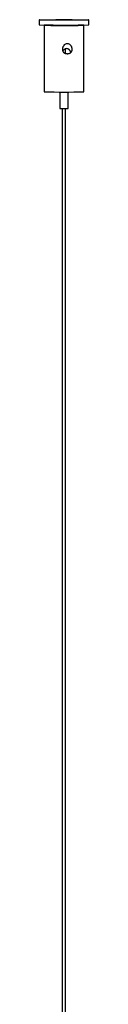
# Model space of a CAD drawing. Header units: millimetres. Extents: x 133 to 3132, y 431 to 1513.
# Tile 10 of 11: x 2730 to 2745, y 1192 to 1488. Entities that reach past the tile are written whole.
import ezdxf

# ---------------------------------------------------------------- set-up
doc = ezdxf.new("R2010")
doc.units = ezdxf.units.MM

msp = doc.modelspace()

# ---------------------------------------------------------------- linework, layer by layer
at = {"color": 7, "linetype": 'Continuous', "lineweight": 25}
for p, q in [((2729.84, 1488.27), (2729.84, 1486.77)), ((2731.34, 1486.67), (2731.34, 1466.67)), ((2732.43, 1486.68), (2732.87, 1486.65)), ((2733.04, 1486.71), (2733.04, 1486.44)), ((2736.84, 1488.27), (2736.84, 1488.25)), ((2737.84, 1488.25), (2737.84, 1488.27)), ((2741.64, 1486.66), (2741.64, 1486.71)), ((2741.77, 1486.66), (2741.78, 1486.68)), ((2743.34, 1466.67), (2743.34, 1486.67)), ((2744.84, 1486.77), (2744.84, 1488.27)), ((2737.84, 1478.19), (2737.84, 1479.59)), ((2736.09, 1466.62), (2736.09, 1461.67)), ((2738.59, 1461.67), (2738.59, 1466.62)), ((2736.84, 1461.66), (2736.84, 993.28)), ((2737.84, 993.28), (2737.84, 1461.66))]:
    msp.add_line(p, q, dxfattribs=at)
at = {"color": 7, "linetype": 'Continuous', "lineweight": 25, "flags": 128}
for points in [[(2737.33, 1488.34), (2738.94, 1488.33), (2740.48, 1488.33), (2741.87, 1488.32), (2743.05, 1488.31), (2743.96, 1488.3), (2744.57, 1488.29), (2744.83, 1488.27), (2744.75, 1488.26), (2744.31, 1488.24), (2743.56, 1488.23), (2742.51, 1488.22), (2741.22, 1488.21), (2739.75, 1488.21), (2738.17, 1488.2), (2736.54, 1488.2), (2734.96, 1488.21), (2733.49, 1488.21), (2732.19, 1488.22), (2731.14, 1488.23), (2730.38, 1488.24), (2729.94, 1488.26), (2729.85, 1488.27), (2730.11, 1488.29), (2730.71, 1488.3), (2731.62, 1488.31), (2732.79, 1488.32), (2734.18, 1488.33), (2735.72, 1488.33), (2737.33, 1488.34)], [(2733.04, 1486.71), (2732.56, 1486.7), (2731.81, 1486.69), (2731.41, 1486.68), (2731.38, 1486.66), (2731.72, 1486.65), (2732.42, 1486.64), (2733.43, 1486.63), (2734.68, 1486.62), (2736.11, 1486.62), (2737.6, 1486.62), (2739.09, 1486.62), (2740.46, 1486.62), (2741.64, 1486.63), (2742.54, 1486.64), (2743.12, 1486.66), (2743.34, 1486.67), (2743.18, 1486.68), (2742.65, 1486.69), (2741.79, 1486.7), (2741.64, 1486.71)], [(2737.34, 1488.29), (2738.3, 1488.29), (2739.11, 1488.28), (2739.65, 1488.28), (2739.84, 1488.27), (2739.65, 1488.26), (2739.11, 1488.25), (2738.3, 1488.25), (2737.35, 1488.25), (2736.39, 1488.25), (2735.58, 1488.25), (2735.03, 1488.26), (2734.84, 1488.27), (2735.03, 1488.28), (2735.57, 1488.28), (2736.38, 1488.29), (2737.34, 1488.29)], [(2736.95, 1488.27), (2736.86, 1488.27), (2736.85, 1488.27), (2736.91, 1488.27), (2737.04, 1488.27), (2737.21, 1488.26), (2737.4, 1488.26), (2737.59, 1488.27), (2737.74, 1488.27), (2737.82, 1488.27), (2737.84, 1488.27), (2737.78, 1488.27), (2737.65, 1488.27), (2737.47, 1488.27), (2737.28, 1488.27), (2737.09, 1488.27), (2736.95, 1488.27)], [(2738.1, 1486.63), (2738.95, 1486.63), (2739.74, 1486.64), (2740.44, 1486.64), (2741.02, 1486.65), (2741.45, 1486.65), (2741.73, 1486.66), (2741.84, 1486.67), (2741.78, 1486.68)]]:
    msp.add_lwpolyline(points, dxfattribs=at)
at = {"color": 7, "linetype": 'Continuous', "lineweight": 25}
for centre, radius, start, end in [((2737.34, 1808.7), 322.02, 268.6654, 271.3346), ((2737.34, 1700.28), 233.69, 268.5288, 271.4712), ((2737.34, 1511.07), 49.42, 268.5506, 271.4494)]:
    msp.add_arc(centre, radius, start, end, dxfattribs=at)
for points, knots in [([(2738.1, 1486.63), (2737.65, 1486.63), (2736.76, 1486.63), (2735.36, 1486.63), (2734.05, 1486.64), (2733, 1486.65), (2732.39, 1486.66), (2732.32, 1486.67), (2732.41, 1486.68), (2732.43, 1486.68)], [0, 0, 0, 0, 0.14366, 0.287321, 0.452584, 0.6208, 0.793886, 0.966951, 1, 1, 1, 1]), ([(2732.43, 1486.68), (2732.45, 1486.68), (2732.5, 1486.68), (2732.68, 1486.69), (2732.86, 1486.69), (2733.03, 1486.69), (2733.04, 1486.69)], [0, 0, 0, 0, 0.152933, 0.459083, 0.97109, 1, 1, 1, 1]), ([(2738.35, 1481.12), (2738.48, 1481.11), (2738.74, 1481.08), (2739.05, 1480.91), (2739.28, 1480.71), (2739.46, 1480.5), (2739.6, 1480.27), (2739.71, 1480.01), (2739.78, 1479.75), (2739.8, 1479.49), (2739.8, 1479.26), (2739.76, 1479.05), (2739.67, 1478.8), (2739.48, 1478.53), (2739.22, 1478.33), (2738.98, 1478.22), (2738.74, 1478.15), (2738.47, 1478.11), (2738.17, 1478.12), (2737.88, 1478.17), (2737.62, 1478.26), (2737.41, 1478.37), (2737.18, 1478.55), (2736.96, 1478.82), (2736.86, 1479.14), (2736.84, 1479.41), (2736.85, 1479.64), (2736.91, 1479.89), (2737.01, 1480.16), (2737.15, 1480.41), (2737.33, 1480.64), (2737.53, 1480.82), (2737.8, 1481), (2738.09, 1481.1), (2738.29, 1481.11), (2738.35, 1481.12)], [0, 0, 0, 0, 0.040144, 0.082851, 0.112332, 0.14179, 0.171236, 0.200682, 0.230136, 0.257938, 0.282392, 0.304521, 0.325293, 0.36647, 0.408098, 0.4315, 0.45489, 0.487473, 0.520047, 0.551826, 0.580514, 0.605946, 0.628773, 0.671525, 0.713559, 0.734816, 0.756063, 0.786472, 0.81686, 0.847241, 0.877626, 0.907185, 0.933301, 0.98079, 1, 1, 1, 1]), ([(2739.42, 1478.51), (2739.39, 1478.58), (2739.34, 1478.74), (2739.21, 1478.96), (2739.05, 1479.17), (2738.86, 1479.35), (2738.67, 1479.48), (2738.42, 1479.6), (2738.1, 1479.65), (2737.72, 1479.58), (2737.4, 1479.42), (2737.16, 1479.21), (2737.02, 1479.06), (2736.96, 1478.96), (2736.95, 1478.95)], [0, 0, 0, 0, 0.0701706, 0.154484, 0.2388186, 0.32321, 0.3963629, 0.4604405, 0.5784397, 0.6937371, 0.8086697, 0.8954839, 0.9822074, 1, 1, 1, 1])]:
    msp.add_open_spline(points, degree=3, knots=knots, dxfattribs=at)

doc.saveas('drawing.dxf')
